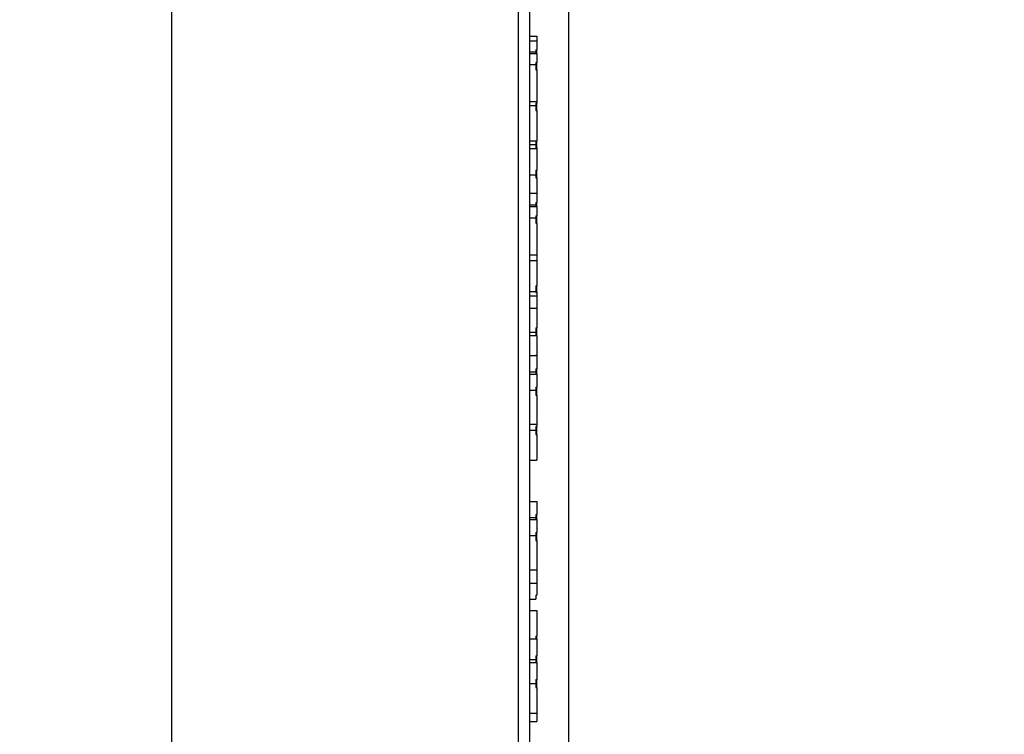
# Model space of a CAD drawing. Header units: millimetres. Extents: x 7 to 819, y 15 to 587.
# Tile 17 of 23: x 532 to 619, y 189 to 252. Entities that reach past the tile are written whole.
import ezdxf
from ezdxf.enums import TextEntityAlignment as Align

# ---------------------------------------------------------------- set-up
doc = ezdxf.new("R2010")
doc.units = ezdxf.units.MM
for name, color, linetype in [('Default', 7, 'Continuous'), ('LED_2835_CW', 7, 'Continuous'), ('LED_2835_WW', 7, 'Continuous'), ('PCB_RDLED_440MM_', 7, 'Continuous')]:
    doc.layers.add(name, color=color, linetype=linetype)
doc.styles.add('SEACAD_Arial', font='arial.ttf')
doc.dimstyles.new('ISO', dxfattribs={"dimtxt": 8.75, "dimasz": 8.75, "dimexe": 4.375, "dimexo": 0, "dimgap": 2.1875, "dimtad": 1, "dimtxsty": 'SEACAD_Arial', "dimblk1": '_SE_FILLED', "dimblk2": '_SE_FILLED', "dimsah": 1, "dimcen": 4.375, "dimadec": 0, "dimazin": 0, "dimtfac": 0.5, "dimtdec": 3, "dimtmove": 0, "dimatfit": 3, "dimfxl": 1, "dimarcsym": 0})

# ---------------------------------------------------------------- blocks, each defined once
blk = doc.blocks.new('SE1')
at = {"layer": 'LED_2835_CW', "color": 7, "linetype": 'Continuous'}
for p, q in [((576.798, 250.566), (577.448, 250.566)), ((577.448, 250.566), (577.448, 250.16)), ((576.798, 250.16), (577.448, 250.16)), ((577.448, 250.16), (577.448, 249.353)), ((576.798, 249.178), (577.348, 249.178)), ((577.348, 249.353), (577.448, 249.353)), ((577.348, 249.353), (577.348, 249.178)), ((577.348, 249.178), (577.348, 249.035)), ((577.448, 249.035), (577.448, 249.353)), ((576.798, 240.961), (577.348, 240.961)), ((577.348, 241.297), (577.348, 240.961)), ((577.348, 240.961), (577.348, 240.683)), ((577.448, 240.683), (577.448, 241.297)), ((577.348, 240.683), (577.448, 240.683)), ((577.448, 240.683), (577.448, 240.627)), ((576.798, 236.668), (577.448, 236.668)), ((577.448, 236.668), (577.448, 235.828)), ((576.798, 235.645), (577.348, 235.645)), ((577.348, 235.828), (577.448, 235.828)), ((577.348, 235.828), (577.348, 235.645)), ((577.348, 235.645), (577.348, 235.495)), ((577.448, 235.495), (577.448, 235.828)), ((577.448, 231.213), (577.448, 230.714)), ((576.798, 230.714), (577.448, 230.714)), ((576.798, 230.712), (577.448, 230.712)), ((577.448, 230.714), (577.448, 230.712)), ((577.448, 230.712), (577.448, 228.456)), ((576.798, 227.966), (577.348, 227.966)), ((577.348, 228.456), (577.448, 228.456)), ((577.348, 228.456), (577.348, 227.966)), ((577.348, 227.966), (577.348, 227.869)), ((577.348, 227.869), (577.448, 227.869)), ((577.448, 227.869), (577.448, 228.456)), ((577.448, 227.869), (577.448, 227.573)), ((576.798, 226.471), (577.448, 226.471)), ((577.448, 226.471), (577.448, 224.732)), ((576.798, 224.354), (577.348, 224.354)), ((577.348, 224.732), (577.448, 224.732)), ((577.348, 224.732), (577.348, 224.354)), ((577.348, 224.354), (577.348, 224.052)), ((577.448, 224.052), (577.448, 224.732)), ((576.798, 222.288), (577.448, 222.288)), ((577.448, 222.288), (577.448, 221.11)), ((576.798, 220.854), (577.348, 220.854)), ((577.348, 221.11), (577.448, 221.11)), ((577.348, 221.11), (577.348, 220.854)), ((577.348, 220.854), (577.348, 220.647)), ((577.448, 220.647), (577.448, 221.11)), ((576.798, 209.354), (577.448, 209.354)), ((577.448, 209.354), (577.448, 208.204)), ((576.798, 207.954), (577.348, 207.954)), ((577.348, 208.204), (577.448, 208.204)), ((577.348, 208.204), (577.348, 207.954)), ((577.348, 207.954), (577.348, 207.75)), ((577.448, 207.75), (577.448, 208.204)), ((576.798, 199.708), (577.448, 199.708)), ((577.448, 199.708), (577.448, 197.432)), ((576.798, 197.198), (577.448, 197.198)), ((577.348, 197.432), (577.448, 197.432)), ((577.348, 197.432), (577.348, 197.198)), ((577.448, 197.198), (577.448, 197.432)), ((577.448, 197.198), (577.448, 195.686)), ((577.348, 195.686), (577.448, 195.686)), ((577.348, 195.686), (577.348, 195.357)), ((577.448, 195.093), (577.448, 195.686)), ((576.798, 195.357), (577.348, 195.357)), ((577.348, 195.357), (577.348, 195.093))]:
    blk.add_line(p, q, dxfattribs=at)
at = {"layer": 'LED_2835_WW', "color": 7, "linetype": 'Continuous'}
for p, q in [((576.798, 249.035), (577.448, 249.035)), ((577.448, 249.035), (577.448, 248.229)), ((576.798, 248.053), (577.348, 248.053)), ((577.348, 248.229), (577.448, 248.229)), ((577.348, 248.229), (577.348, 248.053)), ((577.348, 248.053), (577.348, 247.585)), ((577.448, 247.585), (577.448, 248.229)), ((577.348, 247.585), (577.448, 247.585)), ((577.448, 247.585), (577.448, 244.776)), ((576.798, 244.776), (577.448, 244.776)), ((576.798, 244.424), (577.348, 244.424)), ((577.348, 244.649), (577.448, 244.649)), ((577.348, 244.649), (577.348, 244.424)), ((577.348, 244.424), (577.348, 243.977)), ((577.448, 244.776), (577.448, 244.649)), ((577.448, 243.977), (577.448, 244.649)), ((577.348, 243.977), (577.448, 243.977)), ((577.448, 243.977), (577.448, 241.297)), ((576.798, 241.297), (577.448, 241.297)), ((576.798, 240.627), (577.448, 240.627)), ((577.448, 240.627), (577.448, 238.714)), ((576.798, 238.298), (577.348, 238.298)), ((577.348, 238.714), (577.448, 238.714)), ((577.348, 238.714), (577.348, 238.298)), ((577.348, 238.298), (577.348, 238.02)), ((577.448, 238.02), (577.448, 238.714)), ((577.348, 238.02), (577.448, 238.02)), ((577.448, 238.02), (577.448, 236.668)), ((576.798, 235.495), (577.448, 235.495)), ((577.448, 235.495), (577.448, 234.654)), ((576.798, 234.471), (577.348, 234.471)), ((577.348, 234.654), (577.448, 234.654)), ((577.348, 234.654), (577.348, 234.471)), ((577.348, 234.471), (577.348, 234.006)), ((577.348, 234.006), (577.448, 234.006)), ((577.448, 234.006), (577.448, 234.654)), ((577.448, 234.006), (577.448, 231.213)), ((576.798, 231.213), (577.448, 231.213)), ((576.798, 227.573), (577.448, 227.573)), ((577.448, 227.573), (577.448, 226.471)), ((576.798, 224.052), (577.448, 224.052)), ((577.448, 224.052), (577.448, 222.314)), ((577.348, 222.314), (577.448, 222.314)), ((577.348, 222.314), (577.348, 222.288)), ((577.448, 222.288), (577.448, 222.314)), ((576.798, 220.647), (577.448, 220.647)), ((577.448, 220.647), (577.448, 219.469)), ((576.798, 219.212), (577.348, 219.212)), ((577.348, 219.469), (577.448, 219.469)), ((577.348, 219.469), (577.348, 219.212)), ((577.348, 219.212), (577.348, 218.783)), ((577.448, 218.783), (577.448, 219.469)), ((577.348, 218.783), (577.448, 218.783)), ((577.448, 218.783), (577.448, 216.207)), ((576.798, 216.207), (577.448, 216.207)), ((576.798, 215.685), (577.348, 215.685)), ((577.348, 216.006), (577.448, 216.006)), ((577.348, 216.006), (577.348, 215.685)), ((577.348, 215.685), (577.348, 215.302)), ((577.448, 216.207), (577.448, 216.006)), ((577.448, 215.302), (577.448, 216.006)), ((577.348, 215.302), (577.448, 215.302)), ((577.448, 215.302), (577.448, 213.004)), ((576.798, 213.004), (577.448, 213.004)), ((576.798, 207.75), (577.448, 207.75)), ((577.448, 207.75), (577.448, 206.599)), ((576.798, 206.349), (577.348, 206.349)), ((577.348, 206.599), (577.448, 206.599)), ((577.348, 206.599), (577.348, 206.349)), ((577.348, 206.349), (577.348, 205.916)), ((577.348, 205.916), (577.448, 205.916)), ((577.448, 205.916), (577.448, 206.599)), ((577.448, 205.916), (577.448, 203.319)), ((576.798, 203.319), (577.448, 203.319)), ((577.448, 203.319), (577.448, 202.136)), ((576.798, 202.136), (577.448, 202.136)), ((577.448, 202.136), (577.448, 201.073)), ((576.798, 200.709), (577.348, 200.709)), ((577.348, 201.073), (577.448, 201.073)), ((577.348, 201.073), (577.348, 200.709)), ((577.348, 201.053), (577.448, 201.053)), ((577.448, 201.053), (577.448, 201.073)), ((576.798, 195.093), (577.448, 195.093)), ((577.448, 195.093), (577.448, 193.581)), ((576.798, 193.252), (577.348, 193.252)), ((577.348, 193.581), (577.448, 193.581)), ((577.348, 193.581), (577.348, 193.252)), ((577.348, 193.252), (577.348, 192.875)), ((577.348, 192.875), (577.448, 192.875)), ((577.448, 192.875), (577.448, 193.581)), ((577.448, 192.875), (577.448, 190.614)), ((576.798, 190.614), (577.448, 190.614)), ((577.448, 190.614), (577.448, 189.877)), ((576.798, 189.877), (577.448, 189.877))]:
    blk.add_line(p, q, dxfattribs=at)
at = {"layer": 'PCB_RDLED_440MM_', "color": 7, "linetype": 'Continuous'}
for p, q in [((575.798, 257.805), (575.798, 94.834)), ((576.798, 257.805), (576.798, 94.834))]:
    blk.add_line(p, q, dxfattribs=at)
blk = doc.blocks.new('DMBLK11')
at = {"layer": 'Default', "linetype": 'Continuous'}
for points in [[(567.048, 53.152), (575.798, 54.61), (567.048, 56.068)], [(588.998, 53.152), (588.998, 56.068), (580.248, 54.61)]]:
    blk.add_hatch(color=7, dxfattribs=at).paths.add_polyline_path(points)
at = {"layer": 'Default', "color": 7, "linetype": 'Continuous'}
for p, q in [((580.248, 300.518), (580.248, 50.235)), ((575.798, 257.805), (575.798, 50.235)), ((618.864, 54.61), (558.298, 54.61))]:
    blk.add_line(p, q, dxfattribs=at)
at = {"layer": 'Default', "color": 7, "linetype": 'Continuous', "style": 'SEACAD_Arial'}
blk.add_text('4,5', height=8.75, dxfattribs=at).set_placement((592.557, 65.548), align=Align.TOP_LEFT)
blk = doc.blocks.new('_SE_FILLED')
at = {"color": 0}
blk.add_line((0, 0), (-1, 0), dxfattribs=at)
blk.add_solid([(0, 0), (-1, -0.1665), (-1, 0.1665), (0, 0)], dxfattribs=at)
blk = doc.blocks.new('DMBLK14')
at = {"layer": 'Default', "linetype": 'Continuous'}
for points in [[(546.533, 514.084), (545.074, 522.834), (543.616, 514.084)], [(546.533, 103.584), (543.616, 103.584), (545.074, 94.834)]]:
    blk.add_hatch(color=7, dxfattribs=at).paths.add_polyline_path(points)
at = {"layer": 'Default', "color": 7, "linetype": 'Continuous'}
for p, q in [((326.809, 522.834), (549.449, 522.834)), ((545.074, 522.834), (545.074, 94.834)), ((326.809, 94.834), (549.449, 94.834))]:
    blk.add_line(p, q, dxfattribs=at)
at = {"layer": 'Default', "color": 7, "linetype": 'Continuous', "style": 'SEACAD_Arial'}
blk.add_text('428', height=8.75, rotation=90, dxfattribs=at).set_placement((534.137, 298.563), align=Align.TOP_LEFT)

msp = doc.modelspace()

# ---------------------------------------------------------------- block references
at = {"layer": 'Default'}
msp.add_blockref('SE1', (0, 0), dxfattribs=at)

# ---------------------------------------------------------------- dimensions: what is measured, and where the dimension line sits
at = {"layer": 'Default', "color": 7, "linetype": 'Continuous'}
dim = msp.add_linear_dim(base=(545.074, 522.834), p1=(326.809, 522.834), p2=(326.809, 94.834), angle=270, text='\\A1;<>', dimstyle='ISO', dxfattribs=at)
dim.commit()
dim.dimension.update_dxf_attribs({"geometry": 'DMBLK14', "text_midpoint": (545.074, 308.834), "dimtype": 161})
dim = msp.add_linear_dim(base=(575.798, 54.61), p1=(580.248, 300.518), p2=(575.798, 257.805), text='\\A1;4,5 {}', dimstyle='ISO', dxfattribs=at)
dim.commit()
dim.dimension.update_dxf_attribs({"geometry": 'DMBLK11', "text_midpoint": (589.494, 54.61), "dimtype": 160})

doc.saveas('drawing.dxf')
